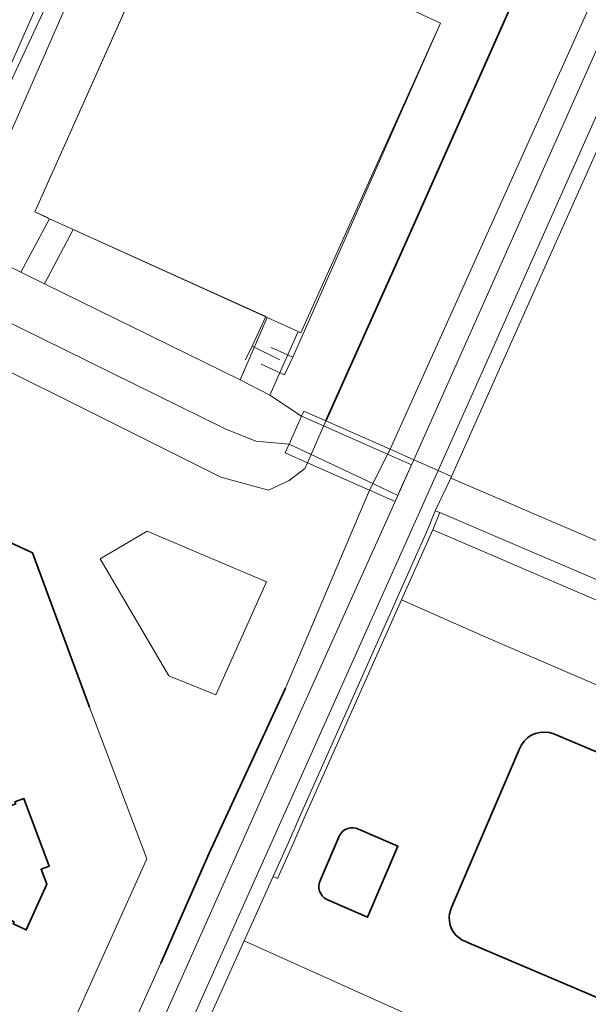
# Model space of a CAD drawing. Header units: metres. Extents: x 110065 to 112666, y 425872 to 427362.
# Tile 47 of 104: x 111355 to 111413, y 426670 to 426770. Entities that reach past the tile are written whole.
import ezdxf

# ---------------------------------------------------------------- set-up
doc = ezdxf.new("R2010")
doc.units = ezdxf.units.M
for name, color, linetype, lineweight in [('B-WE-GK-BESCHOEIING-G', 130, 'GK-BESCHOEIING', 35), ('B-WE-GR-BEPLANTING_CULTUUR_BOSPLANTSOEN-GV', 90, 'GR-PLANTSOEN', 18), ('B-WE-GR-BEPLANTING_CULTUUR_HEESTERS-GV', 90, 'Continuous', 18), ('B-WE-GR-GRAS-GV', 60, 'Continuous', 13), ('B-WE-GR-HAAG-G', 90, 'GR-HAAG1', 13), ('B-WE-IE-TERREINAFSCHEIDING_KUNSTMATIG_HEKWERK-G', 20, 'IE-TERREINAFSCHEIDING-KUNSTMATIG', 18), ('B-WE-KW-KUNSTWERK-GV', 170, 'Continuous', 18), ('B-WE-OG-BEBOUWING-GV', 7, 'Continuous', 35), ('B-WE-OG-TERREIN_ERF-GV', 7, 'Continuous', 18), ('B-WE-OG-WATER-GV', 130, 'Continuous', 18), ('B-WE-VH-ONVERHARD-GV', 252, 'Continuous', 18), ('B-WE-VH-VERHARDING_ASFALT-GV', 252, 'Continuous', 18), ('B-WE-VH-VERHARDING_BETONSTRAATSTEEN-GV', 252, 'Continuous', 18), ('B-WE-VH-VERHARDING_GESLOTEN-GV', 7, 'Continuous', 18), ('B-WE-VH-VERHARDING_HALFVERHARDING-GV', 252, 'Continuous', 18), ('B-WE-VH-VERHARDING_OPEN-GV', 252, 'Continuous', 18), ('B-WE-VH-VERHARDING_STRAATBAKSTEEN-GV', 252, 'Continuous', 18), ('B-WE-VH-VERHARDING_TEGEL-GV', 252, 'Continuous', 18)]:
    doc.layers.add(name, color=color, linetype=linetype, lineweight=lineweight)
doc.linetypes.add('GK-BESCHOEIING', pattern='A,30,-5,[1,NLCS.SHX,S=1,R=0,X=0,Y=0],-5', length=40)
doc.linetypes.add('GR-HAAG1', pattern='A,6,[176,NLCS.SHX,S=0.125,R=0,X=0,Y=0],-2', length=8)
doc.linetypes.add('GR-PLANTSOEN', pattern='A,0,[179,NLCS.SHX,S=2,R=0,X=0,Y=0],-4', length=4)
doc.linetypes.add('IE-TERREINAFSCHEIDING-KUNSTMATIG', pattern='A,4,[82,NLCS.SHX,S=0.75,R=90,X=0,Y=0],4,-2', length=10)

msp = doc.modelspace()

# ---------------------------------------------------------------- linework, layer by layer
at = {"layer": 'B-WE-GK-BESCHOEIING-G', "flags": 128}
for points in [[(111386.701, 426729.215), (111394.332, 426746.177), (111396.026, 426750), (111406.893, 426774.52), (111423.013, 426810.794), (111415.791, 426818.397), (111417.347, 426828.16)], [(111362.599, 426700), (111356.782, 426715.733), (111347.335, 426720.078), (111342.319, 426723.998), (111339.076, 426732.638), (111336.101, 426734.106)], [(111382.574, 426701.918), (111374.801, 426685.088), (111369.869, 426673.85)]]:
    msp.add_lwpolyline(points, dxfattribs=at)
at = {"layer": 'B-WE-GR-BEPLANTING_CULTUUR_BOSPLANTSOEN-GV', "flags": 128}
for points in [[(111456.379, 426694.545), (111460.226, 426698.037), (111457.85, 426702.375), (111461.856, 426703.906), (111461.221, 426705.596), (111464.083, 426706.617), (111468.418, 426708.142), (111468.314, 426708.419), (111472.589, 426710.063), (111476.688, 426711.639), (111473.06, 426721.076), (111476.56, 426722.422), (111476.774, 426722.504), (111476.397, 426723.484), (111487.041, 426727.577), (111488.105, 426727.986), (111488.18, 426728.016), (111496.013, 426707.644), (111490.855, 426705.66), (111492.364, 426701.736), (111493.919, 426698.003), (111512.448, 426705.094), (111511.973, 426706.444), (111511.721, 426707.853), (111511.697, 426709.284), (111511.902, 426710.7), (111512.331, 426712.066), (111512.973, 426713.345), (111513.812, 426714.505), (111514.825, 426715.516), (111515.987, 426716.351), (111516.514, 426716.614), (111515.122, 426719.754), (111510.663, 426729.289), (111504.147, 426745.041), (111500.947, 426753.851), (111500.414, 426756.101), (111499.995, 426758.351), (111499.815, 426760.448), (111499.36, 426768.38), (111498.944, 426780.469), (111498.367, 426797.096), (111497.762, 426814.256), (111497.383, 426821.311), (111496.987, 426822.161), (111496.494, 426822.958), (111495.134, 426823.257), (111492.846, 426823.334), (111477.592, 426822.843), (111475.609, 426822.958), (111473.359, 426823.492), (111470.538, 426824.485), (111454.939, 426831.367), (111454.06, 426829.485), (111443.681, 426807.281), (111440.831, 426804.886), (111440.792, 426804.897), (111435.733, 426805.039), (111433.947, 426804.673), (111422.706, 426779.265), (111423.383, 426777.496), (111421.103, 426772.253), (111416.472, 426761.603), (111415.191, 426758.658), (111413.401, 426754.643), (111410.349, 426747.8), (111406.122, 426738.32), (111399.527, 426723.53), (111399.447, 426723.351), (111442.028, 426705.079), (111451.884, 426697.639), (111454.667, 426695.598), (111456.04, 426694.739), (111456.379, 426694.545), (111456.379, 426694.545)], [(111380.992, 426731.826), (111384.227, 426729.686), (111384.461, 426730.208), (111386.701, 426729.215), (111394.332, 426746.177), (111406.893, 426774.52), (111406.223, 426776.214), (111405.136, 426778.242), (111403.853, 426779.764), (111399.319, 426782.056), (111396.957, 426782.893), (111396.329, 426782.937), (111394.465, 426781.742), (111392.66, 426779.444), (111391.528, 426777.254), (111390.664, 426773.392), (111398.404, 426769.815), (111384.157, 426738.198), (111383.862, 426738.331), (111380.992, 426731.826), (111380.992, 426731.826)], [(111368.151, 426780.838), (111366.164, 426781.506), (111365.423, 426781.314), (111364.533, 426780.457), (111361.938, 426775.575), (111351.559, 426751.944), (111349.563, 426747.406), (111355.568, 426744.394), (111358.504, 426749.843), (111356.988, 426750.532), (111369.903, 426779.395), (111368.972, 426780.247), (111368.151, 426780.838), (111368.151, 426780.838)], [(111380.721, 426739.757), (111360.925, 426748.744), (111358.006, 426743.205), (111377.958, 426733.399), (111380.721, 426739.757), (111380.721, 426739.757)]]:
    msp.add_lwpolyline(points, close=True, dxfattribs=at)
at = {"layer": 'B-WE-GR-BEPLANTING_CULTUUR_HEESTERS-GV', "flags": 128}
for points in [[(111339.592, 426741.621), (111375.979, 426723.462), (111380.854, 426722.13), (111382.954, 426723.132), (111384.549, 426724.342), (111384.827, 426724.933), (111382.551, 426725.937), (111382.953, 426726.836), (111379.572, 426727.131), (111376.426, 426728.392), (111348.416, 426742.176), (111340.959, 426744.563), (111339.592, 426741.621), (111339.592, 426741.621)], [(111380.653, 426712.776), (111368.46, 426717.965), (111363.66, 426715.111), (111370.665, 426703.177), (111375.464, 426701.232), (111380.653, 426712.776), (111380.653, 426712.776)], [(111396.419, 426668.011), (111378.368, 426676.152), (111372.72, 426663.629), (111389.641, 426656.128), (111389.885, 426656.564), (111390.98, 426655.953), (111396.419, 426668.011), (111396.419, 426668.011)]]:
    msp.add_lwpolyline(points, close=True, dxfattribs=at)
at = {"layer": 'B-WE-GR-GRAS-GV', "flags": 128}
for points in [[(111444.986, 426835.897), (111442.889, 426836.835), (111427.821, 426803.093), (111393.248, 426726.313), (111395.671, 426725.239), (111418.371, 426776.194), (111430.784, 426804.309), (111444.986, 426835.897), (111444.986, 426835.897)], [(111393.772, 426720.989), (111391.16, 426722.141), (111382.574, 426701.918), (111374.801, 426685.088), (111369.869, 426673.85), (111352.416, 426635.071), (111354.709, 426634.017), (111368.71, 426664.988), (111381.15, 426692.951), (111393.772, 426720.989), (111393.772, 426720.989)], [(111394.431, 426710.95), (111397.606, 426718.074), (111398.317, 426719.844), (111397.857, 426720.041), (111397.102, 426718.162), (111384.002, 426688.772), (111382.884, 426686.164), (111381.321, 426682.699), (111381.777, 426682.493), (111383.342, 426685.963), (111384.46, 426688.572), (111394.431, 426710.95), (111394.431, 426710.95)]]:
    msp.add_lwpolyline(points, close=True, dxfattribs=at)
at = {"layer": 'B-WE-GR-HAAG-G', "flags": 128}
msp.add_lwpolyline([(111311.823, 426765.209), (111344.89, 426750), (111347.188, 426748.943), (111347.655, 426750), (111357.79, 426772.938), (111361.666, 426781.71), (111363.388, 426785.741), (111365.965, 426788.322), (111368.747, 426791.407), (111372.396, 426795.444), (111373.54, 426796.895), (111379.481, 426811.385)], dxfattribs=at)
at = {"layer": 'B-WE-IE-TERREINAFSCHEIDING_KUNSTMATIG_HEKWERK-G', "flags": 128}
for points in [[(111371.23, 426782.374), (111356.988, 426750.532), (111358.348, 426749.914)], [(111383.325, 426735.709), (111384.382, 426738.099), (111398.404, 426769.815), (111390.664, 426773.392), (111381.772, 426777.502), (111381.377, 426777.685), (111371.23, 426782.374)], [(111358.44, 426749.851), (111380.591, 426739.856), (111379.168, 426736.831)], [(111379.168, 426736.831), (111378.515, 426735.443)], [(111379.168, 426736.831), (111382, 426735.424)], [(111381.11, 426736.704), (111383.325, 426735.709)], [(111380.09, 426734.98), (111382.482, 426733.904), (111383.325, 426735.709)]]:
    msp.add_lwpolyline(points, dxfattribs=at)
at = {"layer": 'B-WE-KW-KUNSTWERK-GV', "flags": 128}
msp.add_lwpolyline([(111382.551, 426725.937), (111384.827, 426724.933), (111391.16, 426722.141), (111393.772, 426720.989), (111394.041, 426721.591), (111395.442, 426724.727), (111395.671, 426725.239), (111393.248, 426726.313), (111386.701, 426729.215), (111384.461, 426730.208), (111384.227, 426729.686), (111382.953, 426726.836), (111382.551, 426725.937), (111382.551, 426725.937)], close=True, dxfattribs=at)
at = {"layer": 'B-WE-OG-BEBOUWING-GV', "flags": 128}
msp.add_lwpolyline([(111420.976, 426692.594), (111410.211, 426697.153), (111409.852, 426697.304), (111409.474, 426697.402), (111409.01, 426697.448), (111408.545, 426697.413), (111408.093, 426697.3), (111407.666, 426697.111), (111407.279, 426696.852), (111406.941, 426696.531), (111406.663, 426696.156), (111406.453, 426695.74), (111399.526, 426679.546), (111399.403, 426679.227), (111399.324, 426678.896), (111399.29, 426678.556), (111399.308, 426678.147), (111399.391, 426677.746), (111399.536, 426677.363), (111399.741, 426677.008), (111399.999, 426676.69), (111400.288, 426676.429), (111400.614, 426676.215), (111400.968, 426676.052), (111401.078, 426676.014), (111414.921, 426670.13)], dxfattribs=at)
for points in [[(111358.467, 426683.773), (111355.886, 426690.663), (111354.976, 426690.333), (111355.054, 426690.128), (111347.584, 426687.412), (111347.686, 426687.142), (111348.867, 426684.002), (111347.737, 426681.482), (111347.643, 426681.272), (111354.884, 426678.085), (111354.788, 426677.873), (111356.128, 426677.253), (111358.227, 426681.933), (111357.647, 426683.443), (111358.467, 426683.773), (111358.467, 426683.773)], [(111389.763, 426687.631), (111389.487, 426687.675), (111389.208, 426687.666), (111388.935, 426687.604), (111388.679, 426687.491), (111388.449, 426687.332), (111388.254, 426687.132), (111388.099, 426686.899), (111386.147, 426682.354), (111386.044, 426682.082), (111385.995, 426681.796), (111386.001, 426681.506), (111386.062, 426681.221), (111386.176, 426680.954), (111386.338, 426680.713), (111386.543, 426680.508), (111386.784, 426680.345), (111390.959, 426678.538), (111394.058, 426685.804), (111390.026, 426687.536), (111389.763, 426687.631), (111389.763, 426687.631)]]:
    msp.add_lwpolyline(points, close=True, dxfattribs=at)
at = {"layer": 'B-WE-OG-TERREIN_ERF-GV', "flags": 128}
for points in [[(111314.722, 426771.324), (111311.712, 426764.974), (111341.978, 426751.117), (111347.525, 426748.399), (111349.447, 426752.922), (111360.279, 426776.179)], [(111354.331, 426653.145), (111368.439, 426684.51), (111362.599, 426700), (111356.782, 426715.733), (111347.335, 426720.078)], [(111354.976, 426690.333), (111355.886, 426690.663), (111358.467, 426683.773), (111357.647, 426683.443), (111358.227, 426681.933), (111356.128, 426677.253), (111354.788, 426677.873)]]:
    msp.add_lwpolyline(points, dxfattribs=at)
at = {"layer": 'B-WE-OG-WATER-GV', "flags": 128}
for points in [[(111352.416, 426635.071), (111369.869, 426673.85), (111374.801, 426685.088), (111382.574, 426701.918), (111391.16, 426722.141), (111393.248, 426726.313), (111427.821, 426803.093)], [(111406.893, 426774.52), (111394.332, 426746.177), (111386.701, 426729.215), (111384.827, 426724.933), (111384.549, 426724.342), (111382.954, 426723.132), (111380.854, 426722.13), (111375.979, 426723.462), (111339.592, 426741.621), (111336.495, 426742.336), (111304.178, 426756.457), (111300.062, 426757.955), (111293.961, 426761.224), (111293.257, 426761.573), (111291.509, 426762.684), (111290.611, 426763.52), (111288.698, 426766.188), (111278.3, 426785.996)], [(111260.12, 426782.053), (111267.246, 426767.125), (111267.999, 426765.548), (111269.496, 426764.764), (111270.643, 426764.164), (111272.965, 426762.383), (111274.879, 426760.661), (111276.939, 426758.268), (111277.85, 426757.437), (111284.018, 426751.809), (111286.044, 426750.424), (111288.491, 426749.281), (111304.452, 426747.486), (111306.851, 426746.835), (111311.596, 426744.964), (111333.274, 426735.406), (111336.101, 426734.106), (111339.076, 426732.638), (111342.319, 426723.998), (111347.335, 426720.078), (111356.782, 426715.733), (111362.599, 426700), (111368.439, 426684.51), (111354.331, 426653.145)]]:
    msp.add_lwpolyline(points, dxfattribs=at)
msp.add_lwpolyline([(111380.653, 426712.776), (111375.464, 426701.232), (111370.665, 426703.177), (111363.66, 426715.111), (111368.46, 426717.965), (111380.653, 426712.776), (111380.653, 426712.776)], close=True, dxfattribs=at)
at = {"layer": 'B-WE-VH-ONVERHARD-GV', "flags": 128}
for points in [[(111384.827, 426724.933), (111386.701, 426729.215), (111384.461, 426730.208), (111384.227, 426729.686), (111382.953, 426726.836), (111382.551, 426725.937), (111384.827, 426724.933), (111384.827, 426724.933)], [(111391.16, 426722.141), (111393.772, 426720.989), (111394.041, 426721.591), (111394.299, 426722.168), (111395.442, 426724.727), (111395.671, 426725.239), (111393.248, 426726.313), (111391.16, 426722.141), (111391.16, 426722.141)]]:
    msp.add_lwpolyline(points, close=True, dxfattribs=at)
at = {"layer": 'B-WE-VH-VERHARDING_ASFALT-GV', "flags": 128}
msp.add_lwpolyline([(111381.772, 426777.502), (111371.23, 426782.374), (111369.903, 426779.395), (111356.988, 426750.532), (111358.504, 426749.843), (111360.925, 426748.744), (111380.721, 426739.757), (111383.862, 426738.331), (111384.157, 426738.198), (111398.404, 426769.815), (111390.664, 426773.392), (111381.772, 426777.502), (111381.772, 426777.502)], close=True, dxfattribs=at)
at = {"layer": 'B-WE-VH-VERHARDING_BETONSTRAATSTEEN-GV', "flags": 128}
for points in [[(111360.925, 426748.744), (111358.504, 426749.843), (111355.568, 426744.394), (111358.006, 426743.205), (111360.925, 426748.744), (111360.925, 426748.744)], [(111383.862, 426738.331), (111380.721, 426739.757), (111377.958, 426733.399), (111380.992, 426731.826), (111383.862, 426738.331), (111383.862, 426738.331)], [(111422.019, 426707.61), (111397.606, 426718.074), (111394.431, 426710.95), (111403.041, 426707.131), (111418.742, 426700.356), (111422.019, 426707.61), (111422.019, 426707.61)]]:
    msp.add_lwpolyline(points, close=True, dxfattribs=at)
msp.add_lwpolyline([(111348.416, 426742.176), (111376.426, 426728.392), (111379.572, 426727.131), (111382.953, 426726.836), (111384.227, 426729.686), (111380.992, 426731.826), (111377.958, 426733.399), (111358.006, 426743.205), (111355.568, 426744.394), (111349.563, 426747.406)], dxfattribs=at)
at = {"layer": 'B-WE-VH-VERHARDING_GESLOTEN-GV', "flags": 128}
msp.add_lwpolyline([(111385.196, 426725.776), (111391.489, 426722.798), (111394.041, 426721.591), (111394.299, 426722.168), (111395.442, 426724.727), (111392.996, 426725.808), (111386.473, 426728.693), (111384.227, 426729.686), (111382.953, 426726.836), (111385.196, 426725.776), (111385.196, 426725.776)], close=True, dxfattribs=at)
at = {"layer": 'B-WE-VH-VERHARDING_HALFVERHARDING-GV', "flags": 128}
msp.add_lwpolyline([(111360.279, 426776.179), (111349.447, 426752.922), (111351.559, 426751.944), (111361.938, 426775.575)], dxfattribs=at)
at = {"layer": 'B-WE-VH-VERHARDING_OPEN-GV', "flags": 128}
for points in [[(111418.742, 426700.356), (111403.041, 426707.131), (111394.431, 426710.95), (111384.46, 426688.572), (111383.342, 426685.963), (111381.777, 426682.493), (111381.321, 426682.699), (111378.368, 426676.152), (111378.368, 426676.152), (111378.368, 426676.152), (111396.419, 426668.011), (111400.521, 426666.16), (111405.166, 426664.065), (111409.724, 426662.01), (111414.467, 426659.87)], [(111414.921, 426670.13), (111401.078, 426676.014), (111400.968, 426676.052), (111400.614, 426676.215), (111400.288, 426676.429), (111399.999, 426676.69), (111399.741, 426677.008), (111399.536, 426677.363), (111399.391, 426677.746), (111399.308, 426678.147), (111399.29, 426678.556), (111399.324, 426678.896), (111399.403, 426679.227), (111399.526, 426679.546), (111406.453, 426695.74), (111406.663, 426696.156), (111406.941, 426696.531), (111407.279, 426696.852), (111407.666, 426697.111), (111408.093, 426697.3), (111408.545, 426697.413), (111409.01, 426697.448), (111409.474, 426697.402), (111409.852, 426697.304), (111410.211, 426697.153), (111420.976, 426692.594)]]:
    msp.add_lwpolyline(points, dxfattribs=at)
msp.add_lwpolyline([(111389.763, 426687.631), (111390.026, 426687.536), (111394.058, 426685.804), (111390.959, 426678.538), (111386.784, 426680.345), (111386.543, 426680.508), (111386.338, 426680.713), (111386.176, 426680.954), (111386.062, 426681.221), (111386.001, 426681.506), (111385.995, 426681.796), (111386.044, 426682.082), (111386.147, 426682.354), (111388.099, 426686.899), (111388.254, 426687.132), (111388.449, 426687.332), (111388.679, 426687.491), (111388.935, 426687.604), (111389.208, 426687.666), (111389.487, 426687.675), (111389.763, 426687.631), (111389.763, 426687.631)], close=True, dxfattribs=at)
at = {"layer": 'B-WE-VH-VERHARDING_STRAATBAKSTEEN-GV', "flags": 128}
for points in [[(111395.671, 426725.239), (111398.146, 426724.143), (111402.772, 426734.48), (111422.706, 426779.265), (111433.947, 426804.673), (111438.053, 426813.953), (111446.946, 426833.395), (111448.991, 426838.014), (111462.568, 426868.796), (111474.07, 426894.583), (111471.532, 426895.542), (111467.353, 426886.684), (111445.906, 426837.998), (111444.986, 426835.897), (111430.784, 426804.309), (111418.371, 426776.194), (111395.671, 426725.239), (111395.671, 426725.239)], [(111334.475, 426576.833), (111334.322, 426576.902), (111332.942, 426577.52), (111332.679, 426577.798), (111332.69, 426578.181), (111345.041, 426605.602), (111356.144, 426630.345), (111357.966, 426634.405), (111371.282, 426664.118), (111398.146, 426724.143), (111395.671, 426725.239), (111395.442, 426724.727), (111394.299, 426722.168), (111394.041, 426721.591), (111393.772, 426720.989), (111381.15, 426692.951), (111368.71, 426664.988), (111354.709, 426634.017), (111353.677, 426631.689), (111334.176, 426587.865), (111330.026, 426578.168), (111328.457, 426574.501), (111334.475, 426576.833), (111334.475, 426576.833)]]:
    msp.add_lwpolyline(points, close=True, dxfattribs=at)
at = {"layer": 'B-WE-VH-VERHARDING_TEGEL-GV', "flags": 128}
for points in [[(111423.383, 426777.496), (111422.706, 426779.265), (111402.772, 426734.48), (111398.146, 426724.143), (111399.527, 426723.53), (111406.122, 426738.32), (111410.349, 426747.8), (111413.401, 426754.643), (111415.191, 426758.658), (111416.472, 426761.603), (111421.103, 426772.253), (111423.383, 426777.496), (111423.383, 426777.496)], [(111399.527, 426723.53), (111398.146, 426724.143), (111371.282, 426664.118), (111357.966, 426634.405), (111359.532, 426633.708), (111366.477, 426649.48), (111367.447, 426651.94), (111372.72, 426663.629), (111378.368, 426676.152), (111381.321, 426682.699), (111382.884, 426686.164), (111384.002, 426688.772), (111397.102, 426718.162), (111397.857, 426720.041), (111399.447, 426723.351), (111399.527, 426723.53), (111399.527, 426723.53)]]:
    msp.add_lwpolyline(points, close=True, dxfattribs=at)
for points in [[(111442.028, 426705.079), (111399.447, 426723.351), (111397.857, 426720.041), (111397.857, 426720.041), (111397.857, 426720.041), (111398.317, 426719.844), (111438.661, 426702.584)], [(111438.661, 426702.584), (111398.317, 426719.844), (111397.606, 426718.074), (111397.606, 426718.074), (111397.606, 426718.074), (111422.019, 426707.61)]]:
    msp.add_lwpolyline(points, dxfattribs=at)

doc.saveas('drawing.dxf')
